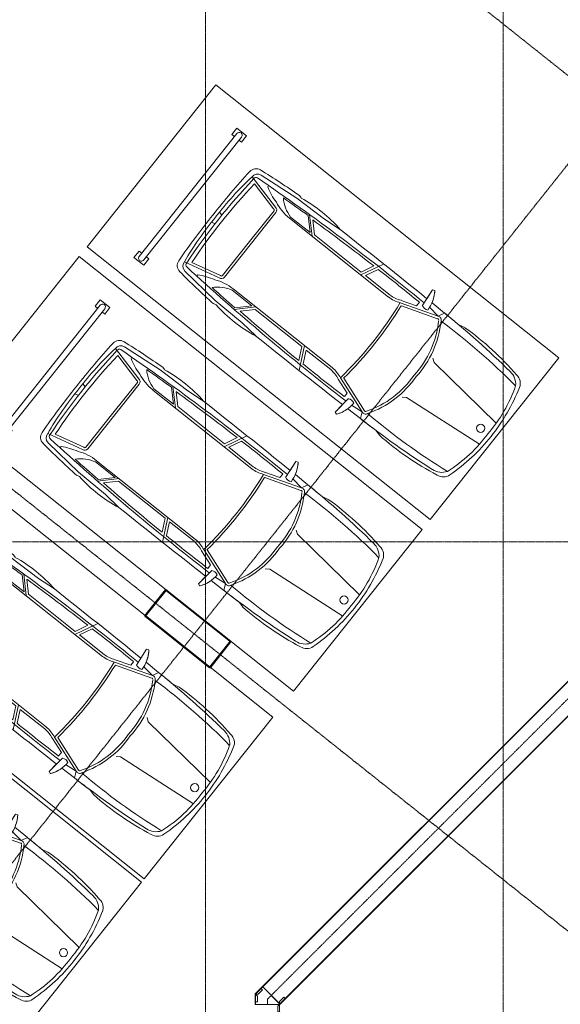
# Model space of a CAD drawing. Header units: millimetres. Extents: x 5617 to 102122, y -9330 to 63558.
# Tile 8 of 56: x 34669 to 41207, y 2506 to 14416. Entities that reach past the tile are written whole.
import ezdxf

# ---------------------------------------------------------------- set-up
doc = ezdxf.new("R2010")
doc.units = ezdxf.units.MM
for name, pattern in [('ADSK_Линия сетки', [25, 20, -2.5, 0, -2.5]), ('Линия сетки', [25, 20, -2.5, 0, -2.5]), ('Осевая', [14, 10, -2, 0, -2])]:
    doc.linetypes.add(name, pattern=pattern)
for name, color, linetype, lineweight in [('Кабельные лотки', 7, 'Continuous', 18), ('Осевая линия', 7, 'Осевая', 18), ('Оси', 7, 'Continuous', 9), ('Парковка', 7, 'Continuous', 18), ('Соединительные детали кабельных лотков', 7, 'Continuous', 18), ('Стены разрез', 7, 'Continuous', 40), ('Элементы узлов', 7, 'Continuous', 18)]:
    doc.layers.add(name, color=color, linetype=linetype, lineweight=lineweight)

# ---------------------------------------------------------------- blocks, each defined once
blk = doc.blocks.new('199_Парковочные места 3 класса и МГН - Средний класс-V33-МКСС_LB02_-11_400__Кабельные конструкции_Лотки_4')
at = {"layer": 'Парковка', "color": 254, "true_color": 0xcccccc}
for p, q in [((0, -5300), (0, 0)), ((0, 0), (2500, 0)), ((2500, 0), (2500, -4803)), ((250, -4625), (250, -4775)), ((250, -4625), (350, -4625)), ((350, -4625), (350, -4665)), ((2150, -4625), (2150, -4665)), ((2150, -4625), (2250, -4625)), ((2250, -4625), (2250, -4775)), ((300, -4665), (2200, -4665)), ((300, -4735), (2200, -4735)), ((350, -4735), (350, -4775)), ((2150, -4735), (2150, -4775)), ((250, -4775), (350, -4775)), ((2150, -4775), (2250, -4775)), ((1875, -5300), (0, -5300))]:
    blk.add_line(p, q, dxfattribs=at)
for centre, start, end in [((300, -4700), 90, 270), ((2200, -4700), 270, 90)]:
    blk.add_arc(centre, 35, start, end, dxfattribs=at)
at = {"layer": 'Элементы узлов', "color": 254, "true_color": 0xcccccc}
for p, q in [((984, -1142), (1090, -99)), ((1524, -1142), (1418, -99)), ((422, -1114), (442, -1185)), ((422, -1114), (442, -1185)), ((953, -1186), (984, -1142)), ((1555, -1186), (1524, -1142)), ((2085, -1114), (2065, -1185)), ((2065, -1185), (2085, -1114)), ((436, -1612), (438, -1418)), ((438, -1418), (436, -1612)), ((515, -1453), (438, -1418)), ((1992, -1453), (2070, -1418)), ((2072, -1612), (2070, -1418)), ((2072, -1612), (2070, -1418)), ((515, -1453), (497, -1605)), ((515, -1453), (673, -1914)), ((543, -1440), (693, -1881)), ((1965, -1440), (1814, -1881)), ((1992, -1453), (1835, -1914)), ((1992, -1453), (2011, -1605)), ((298, -1678), (308, -1707)), ((298, -1678), (308, -1707)), ((308, -1707), (536, -1683)), ((308, -1707), (435, -1693)), ((580, -1736), (525, -1736)), ((580, -1736), (645, -1925)), ((1927, -1736), (1863, -1925)), ((1927, -1736), (1983, -1736)), ((2200, -1707), (1972, -1683)), ((2072, -1693), (2200, -1707)), ((2210, -1678), (2200, -1707)), ((2200, -1707), (2210, -1678)), ((678, -2069), (678, -2449)), ((708, -2069), (708, -3598)), ((1800, -2069), (1800, -3598)), ((1830, -2069), (1830, -2449)), ((708, -2497), (432, -2363)), ((678, -2449), (523, -2374)), ((1800, -2497), (2076, -2363)), ((1830, -2449), (1984, -2374)), ((678, -2516), (524, -2441)), ((1830, -2516), (1984, -2441)), ((678, -2516), (678, -3237)), ((1830, -2516), (1830, -3237)), ((453, -3260), (432, -3033)), ((2054, -3260), (2076, -3033)), ((463, -3682), (453, -3260)), ((708, -3249), (522, -3435)), ((688, -3297), (542, -3443)), ((678, -3237), (549, -3366)), ((688, -3297), (688, -3598)), ((1800, -3249), (1986, -3435)), ((1820, -3297), (1820, -3598)), ((1820, -3297), (1966, -3443)), ((1830, -3237), (1959, -3366)), ((2045, -3682), (2054, -3260)), ((419, -3676), (428, -3642)), ((428, -3642), (419, -3676)), ((512, -4192), (463, -3682)), ((1996, -4192), (2045, -3682)), ((2088, -3676), (2079, -3642)), ((2088, -3676), (2079, -3642)), ((1254, -3771), (754, -3771)), ((1254, -3801), (754, -3801)), ((1254, -3771), (1754, -3771)), ((1254, -3801), (1754, -3801)), ((708, -3817), (596, -4265)), ((738, -3820), (646, -4189)), ((1770, -3820), (1862, -4189)), ((1800, -3817), (1912, -4265)), ((574, -4042), (555, -4042)), ((1933, -4042), (1953, -4042)), ((1188, -4261), (1177, -4307)), ((1320, -4261), (1331, -4307))]:
    blk.add_line(p, q, dxfattribs=at)
blk.add_circle((1256, -208), 49.6, dxfattribs=at)
for centre, radius, start, end in [((1254, -2377), 2329, 90.0001, 106.8716), ((1254, -2377), 2329, 90.0001, 106.8716), ((1178, -1869), 1772, 87.5536, 109.2869), ((1254, -2377), 2329, 73.1284, 89.9999), ((1254, -2377), 2329, 73.1284, 89.9999), ((1329, -1869), 1772, 70.7131, 92.4464), ((617, -279), 137, 106.8716, 175.0665), ((617, -279), 137, 106.8716, 175.0665), ((710, -376), 215, 123.1556, 174.2587), ((8358, -1141), 7822, 173.0609, 181.8195), ((1797, -376), 215, 5.7413, 56.8444), ((-5850, -1141), 7822, 358.1805, 6.9391), ((1890, -279), 137, 4.9335, 73.1284), ((1890, -279), 137, 4.9335, 73.1284), ((3991, -937), 3573, 169.195, 182.843), ((3991, -937), 3573, 169.195, 182.843), ((12318, -1543), 11881, 174.2587, 179.4003), ((-9810, -1543), 11881, 0.5997, 5.7413), ((-1483, -937), 3573, 357.157, 10.805), ((-1483, -937), 3573, 357.157, 10.805), ((12318, -1543), 11881, 178.2769, 179.4003), ((-9810, -1543), 11881, 0.5997, 1.7231), ((1172, -2380), 1175, 86.0181, 122.5623), ((1172, -2380), 1145, 85.9136, 122.5623), ((1335, -2380), 1175, 57.4377, 93.9819), ((1335, -2380), 1145, 57.2304, 94.0864), ((555, -1432), 44.9, 110.1373, 207.9235), ((555, -1432), 14.9, 110.1373, 214.6567), ((1953, -1432), 14.9, 325.3433, 79.1758), ((1953, -1432), 44.9, 332.0765, 69.8627), ((546, -2020), 422, 91.3449, 125.9666), ((546, -2020), 422, 105.0802, 125.9666), ((444, -1640), 101, 335.1844, 24.8156), ((2064, -1640), 101, 155.1844, 204.8156), ((1962, -2020), 422, 54.0334, 88.6551), ((1962, -2020), 422, 54.0334, 74.9198), ((122295, -2694), 121864, 179.52958, 180.15962), ((122295, -2694), 121864, 179.52958, 180.15962), ((30000, -2118), 29508, 179.1634, 184.0543), ((30000, -2118), 29478, 179.2582, 180.4979), ((-27492, -2118), 29508, 355.9457, 0.8366), ((-27492, -2118), 29478, 359.5021, 0.7418), ((-119787, -2694), 121864, 359.84038, 0.47042), ((-119787, -2694), 121864, 359.84038, 0.47042), ((1254, -6445), 4567, 82.6909, 97.3089), ((1254, -6445), 4597, 82.9964, 97.0033), ((308, -2078), 370, 1.3171, 24.386), ((308, -2078), 400, 1.2667, 24.1731), ((2200, -2078), 400, 155.8269, 178.7333), ((2200, -2078), 370, 155.614, 178.6829), ((30000, -2118), 29478, 180.6284, 182.4261), ((-27492, -2118), 29478, 357.5739, 359.3716), ((2198, -3346), 1794, 169.9492, 189.4665), ((2198, -3346), 1794, 169.9492, 189.4665), ((310, -3346), 1794, 350.5335, 10.0508), ((310, -3346), 1794, 350.5335, 10.0508), ((30000, -2118), 29488, 182.5757, 183.2896), ((-27492, -2118), 29488, 356.7104, 357.4243), ((9206, -3182), 8801, 183.2167, 186.8835), ((9206, -3182), 8801, 183.2167, 186.8835), ((270, -3492), 431, 312.4417, 345.7397), ((104, -3598), 603, 335.9999, 0.0001), ((2403, -3598), 603, 179.9999, 204.0001), ((2238, -3492), 431, 194.2603, 227.5583), ((-6698, -3182), 8801, 353.1165, 356.7833), ((-6698, -3182), 8801, 353.1165, 356.7833), ((754, -3817), 46.1, 90, 180), ((754, -3817), 16.1, 90, 189.7873), ((1754, -3817), 46.1, 0, 90), ((1754, -3817), 16.1, 350.2127, 90), ((-103, -3648), 783, 329.8554, 345.5814), ((2611, -3648), 783, 194.4186, 210.1446), ((571, -4224), 103, 186.8835, 266.3593), ((571, -4224), 103, 186.8835, 266.3593), ((593, -4184), 81.1, 185.6929, 272.4229), ((600, -4202), 33.8, 184.0543, 277.095), ((1185, -180), 4128, 261.7908, 270.9499), ((1254, 3792), 8054, 265.3719, 274.6281), ((1254, 2689), 6905, 264.9489, 275.0511), ((1322, -180), 4128, 269.0501, 278.2092), ((1908, -4202), 33.8, 262.905, 355.9457), ((1915, -4184), 81.1, 267.5771, 354.3071), ((1937, -4224), 103, 273.6407, 353.1165), ((1937, -4224), 103, 273.6407, 353.1165), ((1250, 6442), 10791, 266.3593, 270.0213), ((1250, 6442), 10791, 266.3593, 270.0213), ((1258, 6442), 10791, 269.9787, 273.6407), ((1258, 6442), 10791, 269.9787, 273.6407)]:
    blk.add_arc(centre, radius, start, end, dxfattribs=at)
blk = doc.blocks.new('199_Парковочные места 3 класса и МГН - Средний класс-V42-МКСС_LB02_-11_400__Кабельные конструкции_Лотки_4')
at = {"layer": 'Парковка', "color": 254, "true_color": 0xcccccc}
for p, q in [((0, -968), (0, 0)), ((0, 0), (2500, 0)), ((2500, 0), (2500, -5300)), ((0, -1970), (0, -970)), ((0, -5300), (0, -1972)), ((250, -4625), (250, -4775)), ((250, -4625), (350, -4625)), ((350, -4625), (350, -4665)), ((2150, -4625), (2150, -4665)), ((2150, -4625), (2250, -4625)), ((2250, -4625), (2250, -4775)), ((300, -4665), (2200, -4665)), ((300, -4735), (2200, -4735)), ((350, -4735), (350, -4775)), ((2150, -4735), (2150, -4775)), ((250, -4775), (350, -4775)), ((2150, -4775), (2250, -4775)), ((2500, -5300), (0, -5300))]:
    blk.add_line(p, q, dxfattribs=at)
for centre, start, end in [((300, -4700), 90, 270), ((2200, -4700), 270, 90)]:
    blk.add_arc(centre, 35, start, end, dxfattribs=at)
at = {"layer": 'Элементы узлов', "color": 254, "true_color": 0xcccccc}
for p, q in [((984, -1142), (1090, -99)), ((1524, -1142), (1418, -99)), ((422, -1114), (442, -1185)), ((422, -1114), (442, -1185)), ((953, -1186), (984, -1142)), ((1555, -1186), (1524, -1142)), ((2085, -1114), (2065, -1185)), ((2065, -1185), (2085, -1114)), ((436, -1612), (438, -1418)), ((438, -1418), (436, -1612)), ((515, -1453), (438, -1418)), ((1992, -1453), (2070, -1418)), ((2072, -1612), (2070, -1418)), ((2072, -1612), (2070, -1418)), ((515, -1453), (497, -1605)), ((515, -1453), (673, -1914)), ((543, -1440), (693, -1881)), ((1965, -1440), (1814, -1881)), ((1992, -1453), (1835, -1914)), ((1992, -1453), (2011, -1605)), ((298, -1678), (308, -1707)), ((298, -1678), (308, -1707)), ((308, -1707), (536, -1683)), ((308, -1707), (435, -1693)), ((580, -1736), (525, -1736)), ((580, -1736), (645, -1925)), ((1927, -1736), (1863, -1925)), ((1927, -1736), (1983, -1736)), ((2200, -1707), (1972, -1683)), ((2072, -1693), (2200, -1707)), ((2210, -1678), (2200, -1707)), ((2200, -1707), (2210, -1678)), ((678, -2069), (678, -2449)), ((708, -2069), (708, -3598)), ((1800, -2069), (1800, -3598)), ((1830, -2069), (1830, -2449)), ((708, -2497), (432, -2363)), ((678, -2449), (523, -2374)), ((1800, -2497), (2076, -2363)), ((1830, -2449), (1984, -2374)), ((678, -2516), (524, -2441)), ((1830, -2516), (1984, -2441)), ((678, -2516), (678, -3237)), ((1830, -2516), (1830, -3237)), ((453, -3260), (432, -3033)), ((2054, -3260), (2076, -3033)), ((463, -3682), (453, -3260)), ((708, -3249), (522, -3435)), ((688, -3297), (542, -3443)), ((678, -3237), (549, -3366)), ((688, -3297), (688, -3598)), ((1800, -3249), (1986, -3435)), ((1820, -3297), (1820, -3598)), ((1820, -3297), (1966, -3443)), ((1830, -3237), (1959, -3366)), ((2045, -3682), (2054, -3260)), ((419, -3676), (428, -3642)), ((428, -3642), (419, -3676)), ((512, -4192), (463, -3682)), ((1996, -4192), (2045, -3682)), ((2088, -3676), (2079, -3642)), ((2088, -3676), (2079, -3642)), ((1254, -3771), (754, -3771)), ((1254, -3801), (754, -3801)), ((1254, -3771), (1754, -3771)), ((1254, -3801), (1754, -3801)), ((708, -3817), (596, -4265)), ((738, -3820), (646, -4189)), ((1770, -3820), (1862, -4189)), ((1800, -3817), (1912, -4265)), ((574, -4042), (555, -4042)), ((1933, -4042), (1953, -4042)), ((1188, -4261), (1177, -4307)), ((1320, -4261), (1331, -4307))]:
    blk.add_line(p, q, dxfattribs=at)
blk.add_circle((1256, -208), 49.6, dxfattribs=at)
for centre, radius, start, end in [((1254, -2377), 2329, 90.0001, 106.8716), ((1254, -2377), 2329, 90.0001, 106.8716), ((1178, -1869), 1772, 87.5536, 109.2869), ((1254, -2377), 2329, 73.1284, 89.9999), ((1254, -2377), 2329, 73.1284, 89.9999), ((1329, -1869), 1772, 70.7131, 92.4464), ((617, -279), 137, 106.8716, 175.0665), ((617, -279), 137, 106.8716, 175.0665), ((710, -376), 215, 123.1556, 174.2587), ((8358, -1141), 7822, 173.0609, 181.8195), ((1797, -376), 215, 5.7413, 56.8444), ((-5850, -1141), 7822, 358.1805, 6.9391), ((1890, -279), 137, 4.9335, 73.1284), ((1890, -279), 137, 4.9335, 73.1284), ((3991, -937), 3573, 169.195, 182.843), ((3991, -937), 3573, 169.195, 182.843), ((12318, -1543), 11881, 174.2587, 179.4003), ((-9810, -1543), 11881, 0.5997, 5.7413), ((-1483, -937), 3573, 357.157, 10.805), ((-1483, -937), 3573, 357.157, 10.805), ((12318, -1543), 11881, 178.2769, 179.4003), ((-9810, -1543), 11881, 0.5997, 1.7231), ((1172, -2380), 1175, 86.0181, 122.5623), ((1172, -2380), 1145, 85.9136, 122.5623), ((1335, -2380), 1175, 57.4377, 93.9819), ((1335, -2380), 1145, 57.2304, 94.0864), ((555, -1432), 44.9, 110.1373, 207.9235), ((555, -1432), 14.9, 110.1373, 214.6567), ((1953, -1432), 14.9, 325.3433, 79.1758), ((1953, -1432), 44.9, 332.0765, 69.8627), ((546, -2020), 422, 91.3449, 125.9666), ((546, -2020), 422, 105.0802, 125.9666), ((444, -1640), 101, 335.1844, 24.8156), ((2064, -1640), 101, 155.1844, 204.8156), ((1962, -2020), 422, 54.0334, 88.6551), ((1962, -2020), 422, 54.0334, 74.9198), ((122295, -2694), 121864, 179.52958, 180.15962), ((122295, -2694), 121864, 179.52958, 180.15962), ((30000, -2118), 29508, 179.1634, 184.0543), ((30000, -2118), 29478, 179.2582, 180.4979), ((-27492, -2118), 29508, 355.9457, 0.8366), ((-27492, -2118), 29478, 359.5021, 0.7418), ((-119787, -2694), 121864, 359.84038, 0.47042), ((-119787, -2694), 121864, 359.84038, 0.47042), ((1254, -6445), 4567, 82.6909, 97.3089), ((1254, -6445), 4597, 82.9964, 97.0033), ((308, -2078), 370, 1.3171, 24.386), ((308, -2078), 400, 1.2667, 24.1731), ((2200, -2078), 400, 155.8269, 178.7333), ((2200, -2078), 370, 155.614, 178.6829), ((30000, -2118), 29478, 180.6284, 182.4261), ((-27492, -2118), 29478, 357.5739, 359.3716), ((2198, -3346), 1794, 169.9492, 189.4665), ((2198, -3346), 1794, 169.9492, 189.4665), ((310, -3346), 1794, 350.5335, 10.0508), ((310, -3346), 1794, 350.5335, 10.0508), ((30000, -2118), 29488, 182.5757, 183.2896), ((-27492, -2118), 29488, 356.7104, 357.4243), ((9206, -3182), 8801, 183.2167, 186.8835), ((9206, -3182), 8801, 183.2167, 186.8835), ((270, -3492), 431, 312.4417, 345.7397), ((104, -3598), 603, 335.9999, 0.0001), ((2403, -3598), 603, 179.9999, 204.0001), ((2238, -3492), 431, 194.2603, 227.5583), ((-6698, -3182), 8801, 353.1165, 356.7833), ((-6698, -3182), 8801, 353.1165, 356.7833), ((754, -3817), 46.1, 90, 180), ((754, -3817), 16.1, 90, 189.7873), ((1754, -3817), 46.1, 0, 90), ((1754, -3817), 16.1, 350.2127, 90), ((-103, -3648), 783, 329.8554, 345.5814), ((2611, -3648), 783, 194.4186, 210.1446), ((571, -4224), 103, 186.8835, 266.3593), ((571, -4224), 103, 186.8835, 266.3593), ((593, -4184), 81.1, 185.6929, 272.4229), ((600, -4202), 33.8, 184.0543, 277.095), ((1185, -180), 4128, 261.7908, 270.9499), ((1254, 3792), 8054, 265.3719, 274.6281), ((1254, 2689), 6905, 264.9489, 275.0511), ((1322, -180), 4128, 269.0501, 278.2092), ((1908, -4202), 33.8, 262.905, 355.9457), ((1915, -4184), 81.1, 267.5771, 354.3071), ((1937, -4224), 103, 273.6407, 353.1165), ((1937, -4224), 103, 273.6407, 353.1165), ((1250, 6442), 10791, 266.3593, 270.0213), ((1250, 6442), 10791, 266.3593, 270.0213), ((1258, 6442), 10791, 269.9787, 273.6407), ((1258, 6442), 10791, 269.9787, 273.6407)]:
    blk.add_arc(centre, radius, start, end, dxfattribs=at)
blk = doc.blocks.new('199_Парковочные места 3 класса и МГН - Средний класс-5604846-МКСС_LB02_-11_400__Кабельные конструкции_Лотки_4')
at = {"layer": 'Парковка', "color": 254, "true_color": 0xcccccc}
for p, q in [((0, -5300), (0, 0)), ((0, 0), (2500, 0)), ((2500, 0), (2500, -5300)), ((250, -4625), (250, -4775)), ((250, -4625), (350, -4625)), ((350, -4625), (350, -4665)), ((2150, -4625), (2150, -4665)), ((2150, -4625), (2250, -4625)), ((2250, -4625), (2250, -4775)), ((300, -4665), (2200, -4665)), ((300, -4735), (2200, -4735)), ((350, -4735), (350, -4775)), ((2150, -4735), (2150, -4775)), ((250, -4775), (350, -4775)), ((2150, -4775), (2250, -4775)), ((2500, -5300), (0, -5300))]:
    blk.add_line(p, q, dxfattribs=at)
for centre, start, end in [((300, -4700), 90, 270), ((2200, -4700), 270, 90)]:
    blk.add_arc(centre, 35, start, end, dxfattribs=at)
at = {"layer": 'Элементы узлов', "color": 254, "true_color": 0xcccccc}
for p, q in [((984, -1142), (1090, -99)), ((1524, -1142), (1418, -99)), ((422, -1114), (442, -1185)), ((422, -1114), (442, -1185)), ((953, -1186), (984, -1142)), ((1555, -1186), (1524, -1142)), ((2085, -1114), (2065, -1185)), ((2065, -1185), (2085, -1114)), ((436, -1612), (438, -1418)), ((438, -1418), (436, -1612)), ((515, -1453), (438, -1418)), ((1992, -1453), (2070, -1418)), ((2072, -1612), (2070, -1418)), ((2072, -1612), (2070, -1418)), ((515, -1453), (497, -1605)), ((515, -1453), (673, -1914)), ((543, -1440), (693, -1881)), ((1965, -1440), (1814, -1881)), ((1992, -1453), (1835, -1914)), ((1992, -1453), (2011, -1605)), ((298, -1678), (308, -1707)), ((298, -1678), (308, -1707)), ((308, -1707), (536, -1683)), ((308, -1707), (435, -1693)), ((580, -1736), (525, -1736)), ((580, -1736), (645, -1925)), ((1927, -1736), (1863, -1925)), ((1927, -1736), (1983, -1736)), ((2200, -1707), (1972, -1683)), ((2072, -1693), (2200, -1707)), ((2210, -1678), (2200, -1707)), ((2200, -1707), (2210, -1678)), ((678, -2069), (678, -2449)), ((708, -2069), (708, -3598)), ((1800, -2069), (1800, -3598)), ((1830, -2069), (1830, -2449)), ((708, -2497), (432, -2363)), ((678, -2449), (523, -2374)), ((1800, -2497), (2076, -2363)), ((1830, -2449), (1984, -2374)), ((678, -2516), (524, -2441)), ((1830, -2516), (1984, -2441)), ((678, -2516), (678, -3237)), ((1830, -2516), (1830, -3237)), ((453, -3260), (432, -3033)), ((2054, -3260), (2076, -3033)), ((463, -3682), (453, -3260)), ((708, -3249), (522, -3435)), ((688, -3297), (542, -3443)), ((678, -3237), (549, -3366)), ((688, -3297), (688, -3598)), ((1800, -3249), (1986, -3435)), ((1820, -3297), (1820, -3598)), ((1820, -3297), (1966, -3443)), ((1830, -3237), (1959, -3366)), ((2045, -3682), (2054, -3260)), ((419, -3676), (428, -3642)), ((428, -3642), (419, -3676)), ((512, -4192), (463, -3682)), ((1996, -4192), (2045, -3682)), ((2088, -3676), (2079, -3642)), ((2088, -3676), (2079, -3642)), ((1254, -3771), (754, -3771)), ((1254, -3801), (754, -3801)), ((1254, -3771), (1754, -3771)), ((1254, -3801), (1754, -3801)), ((708, -3817), (596, -4265)), ((738, -3820), (646, -4189)), ((1770, -3820), (1862, -4189)), ((1800, -3817), (1912, -4265)), ((574, -4042), (555, -4042)), ((1933, -4042), (1953, -4042)), ((1188, -4261), (1177, -4307)), ((1320, -4261), (1331, -4307))]:
    blk.add_line(p, q, dxfattribs=at)
blk.add_circle((1256, -208), 49.6, dxfattribs=at)
for centre, radius, start, end in [((1254, -2377), 2329, 90.0001, 106.8716), ((1254, -2377), 2329, 90.0001, 106.8716), ((1178, -1869), 1772, 87.5536, 109.2869), ((1254, -2377), 2329, 73.1284, 89.9999), ((1254, -2377), 2329, 73.1284, 89.9999), ((1329, -1869), 1772, 70.7131, 92.4464), ((617, -279), 137, 106.8716, 175.0665), ((617, -279), 137, 106.8716, 175.0665), ((710, -376), 215, 123.1556, 174.2587), ((8358, -1141), 7822, 173.0609, 181.8195), ((1797, -376), 215, 5.7413, 56.8444), ((-5850, -1141), 7822, 358.1805, 6.9391), ((1890, -279), 137, 4.9335, 73.1284), ((1890, -279), 137, 4.9335, 73.1284), ((3991, -937), 3573, 169.195, 182.843), ((3991, -937), 3573, 169.195, 182.843), ((12318, -1543), 11881, 174.2587, 179.4003), ((-9810, -1543), 11881, 0.5997, 5.7413), ((-1483, -937), 3573, 357.157, 10.805), ((-1483, -937), 3573, 357.157, 10.805), ((12318, -1543), 11881, 178.2769, 179.4003), ((-9810, -1543), 11881, 0.5997, 1.7231), ((1172, -2380), 1175, 86.0181, 122.5623), ((1172, -2380), 1145, 85.9136, 122.5623), ((1335, -2380), 1175, 57.4377, 93.9819), ((1335, -2380), 1145, 57.2304, 94.0864), ((555, -1432), 44.9, 110.1373, 207.9235), ((555, -1432), 14.9, 110.1373, 214.6567), ((1953, -1432), 14.9, 325.3433, 79.1758), ((1953, -1432), 44.9, 332.0765, 69.8627), ((546, -2020), 422, 91.3449, 125.9666), ((546, -2020), 422, 105.0802, 125.9666), ((444, -1640), 101, 335.1844, 24.8156), ((2064, -1640), 101, 155.1844, 204.8156), ((1962, -2020), 422, 54.0334, 88.6551), ((1962, -2020), 422, 54.0334, 74.9198), ((122295, -2694), 121864, 179.52958, 180.15962), ((122295, -2694), 121864, 179.52958, 180.15962), ((30000, -2118), 29508, 179.1634, 184.0543), ((30000, -2118), 29478, 179.2582, 180.4979), ((-27492, -2118), 29508, 355.9457, 0.8366), ((-27492, -2118), 29478, 359.5021, 0.7418), ((-119787, -2694), 121864, 359.84038, 0.47042), ((-119787, -2694), 121864, 359.84038, 0.47042), ((1254, -6445), 4567, 82.6909, 97.3089), ((1254, -6445), 4597, 82.9964, 97.0033), ((308, -2078), 370, 1.3171, 24.386), ((308, -2078), 400, 1.2667, 24.1731), ((2200, -2078), 400, 155.8269, 178.7333), ((2200, -2078), 370, 155.614, 178.6829), ((30000, -2118), 29478, 180.6284, 182.4261), ((-27492, -2118), 29478, 357.5739, 359.3716), ((2198, -3346), 1794, 169.9492, 189.4665), ((2198, -3346), 1794, 169.9492, 189.4665), ((310, -3346), 1794, 350.5335, 10.0508), ((310, -3346), 1794, 350.5335, 10.0508), ((30000, -2118), 29488, 182.5757, 183.2896), ((-27492, -2118), 29488, 356.7104, 357.4243), ((9206, -3182), 8801, 183.2167, 186.8835), ((9206, -3182), 8801, 183.2167, 186.8835), ((270, -3492), 431, 312.4417, 345.7397), ((104, -3598), 603, 335.9999, 0.0001), ((2403, -3598), 603, 179.9999, 204.0001), ((2238, -3492), 431, 194.2603, 227.5583), ((-6698, -3182), 8801, 353.1165, 356.7833), ((-6698, -3182), 8801, 353.1165, 356.7833), ((754, -3817), 46.1, 90, 180), ((754, -3817), 16.1, 90, 189.7873), ((1754, -3817), 46.1, 0, 90), ((1754, -3817), 16.1, 350.2127, 90), ((-103, -3648), 783, 329.8554, 345.5814), ((2611, -3648), 783, 194.4186, 210.1446), ((571, -4224), 103, 186.8835, 266.3593), ((571, -4224), 103, 186.8835, 266.3593), ((593, -4184), 81.1, 185.6929, 272.4229), ((600, -4202), 33.8, 184.0543, 277.095), ((1185, -180), 4128, 261.7908, 270.9499), ((1254, 3792), 8054, 265.3719, 274.6281), ((1254, 2689), 6905, 264.9489, 275.0511), ((1322, -180), 4128, 269.0501, 278.2092), ((1908, -4202), 33.8, 262.905, 355.9457), ((1915, -4184), 81.1, 267.5771, 354.3071), ((1937, -4224), 103, 273.6407, 353.1165), ((1937, -4224), 103, 273.6407, 353.1165), ((1250, 6442), 10791, 266.3593, 270.0213), ((1250, 6442), 10791, 266.3593, 270.0213), ((1258, 6442), 10791, 269.9787, 273.6407), ((1258, 6442), 10791, 269.9787, 273.6407)]:
    blk.add_arc(centre, radius, start, end, dxfattribs=at)
blk = doc.blocks.new('135_SLK_GD_AR_rvt-1-МКСС_LB02_-11_400__Кабельные конструкции_Лотки_4')
at = {"layer": 'Стены разрез', "color": 254, "true_color": 0xcccccc}
for p, q in [((89468, 7519), (89216, 7203)), ((89219, 7204), (89468, 7517)), ((89469, 7518), (89468, 7519)), ((89468, 7517), (90251, 6894)), ((90254, 6894), (89469, 7518)), ((89216, 7203), (89218, 7202)), ((89218, 7202), (90000, 6579)), ((90002, 6581), (89219, 7204)), ((90251, 6894), (90002, 6581)), ((90002, 6578), (90252, 6893)), ((90252, 6893), (90254, 6894)), ((90000, 6579), (90002, 6578))]:
    blk.add_line(p, q, dxfattribs=at)
at = {"layer": 'Парковка', "color": 254, "lineweight": 18, "true_color": 0xcccccc, "rotation": 231.5000000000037}
for name, p in [('199_Парковочные места 3 класса и МГН - Средний класс-5604846-МКСС_LB02_-11_400__Кабельные конструкции_Лотки_4', (94222, 10328)), ('199_Парковочные места 3 класса и МГН - Средний класс-5604846-МКСС_LB02_-11_400__Кабельные конструкции_Лотки_4', (92569, 8251)), ('199_Парковочные места 3 класса и МГН - Средний класс-V42-МКСС_LB02_-11_400__Кабельные конструкции_Лотки_4', (90764, 5981)), ('199_Парковочные места 3 класса и МГН - Средний класс-V33-МКСС_LB02_-11_400__Кабельные конструкции_Лотки_4', (89177, 3985))]:
    blk.add_blockref(name, p, dxfattribs=at)
blk = doc.blocks.new('OSTEC_CLH - ЛН_ ЛП - СЛУМИ - Угол горизонтальный - ZS - Цинкование по методу Сендзимира-1341434-МКСС_LB02_-11_400__Кабельные конструкции_Лотки_4')
at = {"layer": 'Осевая линия'}
for p, q in [((46, 46), (0, 0)), ((-65, 0), (0, 0)), ((-64, 0), (-65, 0))]:
    blk.add_line(p, q, dxfattribs=at)
at = {"layer": 'Соединительные детали кабельных лотков', "color": 96, "true_color": 0x008000}
for p, q in [((-65, 147), (-65, 150)), ((-65, 150), (-62, 150)), ((-61, 147), (-65, 147)), ((-65, -147), (-65, 142)), ((-60, 152), (-62, 150)), ((-61, 147), (-58, 150)), ((-58, 150), (-60, 152)), ((150, -58), (-55, 147)), ((150, -58), (61, -147)), ((62, -150), (152, -60)), ((152, -60), (150, -58)), ((-65, -150), (-65, -147)), ((61, -147), (-65, -147)), ((62, -150), (-65, -150))]:
    blk.add_line(p, q, dxfattribs=at)
blk = doc.blocks.new('OSTEC_U - ЛН_ ЛП - СЛУМИ - OSTEC_U - ЛН_ ЛП - СЛУМИ-1341421-МКСС_LB02_-11_400__Кабельные конструкции_Лотки_4')
at = {"layer": 'Соединительные детали кабельных лотков', "color": 96, "true_color": 0x008000}
for p, q in [((-24, 24), (-95, 24)), ((-95, 0), (-95, 24)), ((0, 0), (-95, 0)), ((-95, 0), (-95, -1)), ((0, 0), (-24, 24)), ((50, 84), (0, 34)), ((67, 67), (0, 0)), ((0, 34), (0, 0)), ((1, 0), (0, 0)), ((50, 84), (67, 67)), ((68, 67), (67, 67)), ((0, 0), (-1, -1))]:
    blk.add_line(p, q, dxfattribs=at)
for start, end in [(235.7432, 262.1621), (275.3716, 315), (275.3716, 315), (270, 309.6284), (270, 309.6284), (322.8379, 349.2568)]:
    blk.add_arc((0, 0), 0.9, start, end, dxfattribs=at)
blk = doc.blocks.new('OSTEC_U - ЛН_ ЛП - СЛУМИ - OSTEC_U - ЛН_ ЛП - СЛУМИ-1341427-МКСС_LB02_-11_400__Кабельные конструкции_Лотки_4')
at = {"layer": 'Соединительные детали кабельных лотков', "color": 96, "true_color": 0x008000}
for p, q in [((-95, 1), (-95, 0)), ((-1, -1), (0, 0)), ((0, 0), (67, 67)), ((0, 0), (34, 0)), ((0, 0), (1, 0)), ((34, 0), (84, 50)), ((67, 67), (67, 68)), ((67, 67), (84, 50)), ((-95, 0), (0, 0)), ((-95, -24), (-95, 0)), ((-95, -24), (-24, -24)), ((-24, -24), (0, 0))]:
    blk.add_line(p, q, dxfattribs=at)
for start, end in [(148.2095, 214.2568), (10.7432, 90)]:
    blk.add_arc((0, 0), 0.9, start, end, dxfattribs=at)

msp = doc.modelspace()

# ---------------------------------------------------------------- linework, layer by layer
at = {"layer": 'Кабельные лотки', "color": 96, "true_color": 0x008000}
for p, q in [((37606, 2720.5), (47045.3, 12159.8)), ((37607.8, 2718.7), (47047.1, 12158)), ((37816.3, 2510.2), (47255.7, 11949.5)), ((37818.1, 2508.4), (47257.5, 11947.7)), ((37812.8, 2513.7), (37606, 2720.5)), ((37818.1, 2508.4), (37816.3, 2510.2))]:
    msp.add_line(p, q, dxfattribs=at)
at = {"layer": 'Осевая линия'}
msp.add_line((37712.1, 2614.4), (47151.4, 12053.8), dxfattribs=at)
at = {"layer": 'Оси', "linetype": 'Линия сетки'}
for p, q in [((36916.7, -8455.2), (36916.7, 63558.3)), ((40516.7, -8455.2), (40516.7, 63558.3))]:
    msp.add_line(p, q, dxfattribs=at)
at = {"layer": 'Оси', "linetype": 'ADSK_Линия сетки'}
for p, q in [((33830.2, 19682.8), (54564.3, 3190.2)), ((42585.3, 14284.9), (28269.9, -3712)), ((28787.9, 13343.7), (49521.9, -3148.9)), ((101274.3, 8100), (28269.9, 8100))]:
    msp.add_line(p, q, dxfattribs=at)

# ---------------------------------------------------------------- block references
at = {"lineweight": 5}
msp.add_blockref('135_SLK_GD_AR_rvt-1-МКСС_LB02_-11_400__Кабельные конструкции_Лотки_4', (-53033.3, 0), dxfattribs=at)
at = {"layer": 'Соединительные детали кабельных лотков', "rotation": 224.9999999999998}
msp.add_blockref('OSTEC_CLH - ЛН_ ЛП - СЛУМИ - Угол горизонтальный - ZS - Цинкование по методу Сендзимира-1341434-МКСС_LB02_-11_400__Кабельные конструкции_Лотки_4', (37666.3, 2568.6), dxfattribs=at)
at = {"layer": 'Соединительные детали кабельных лотков', "color": 96, "true_color": 0x008000}
for name, p, rotation in [('OSTEC_U - ЛН_ ЛП - СЛУМИ - OSTEC_U - ЛН_ ЛП - СЛУМИ-1341421-МКСС_LB02_-11_400__Кабельные конструкции_Лотки_4', (37519.7, 2629.3), 225), ('OSTEC_U - ЛН_ ЛП - СЛУМИ - OSTEC_U - ЛН_ ЛП - СЛУМИ-1341427-МКСС_LB02_-11_400__Кабельные конструкции_Лотки_4', (37812.8, 2507.9), 224.9999999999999)]:
    msp.add_blockref(name, p, dxfattribs=dict(at, rotation=rotation))

doc.saveas('drawing.dxf')
